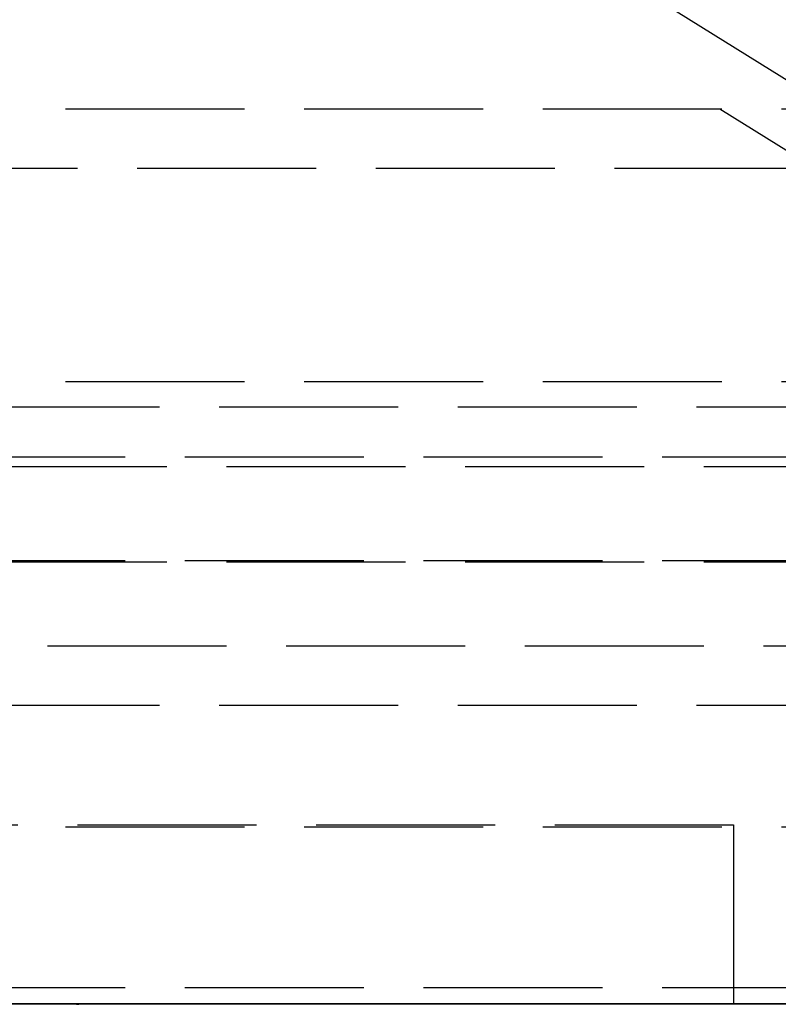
# Model space of a CAD drawing. Header units: millimetres. Extents: x -108 to 0, y 0 to 486.
# Tile 10 of 48: x -50 to -44, y 0 to 8. Entities that reach past the tile are written whole.
import ezdxf

# ---------------------------------------------------------------- set-up
doc = ezdxf.new("R2010")
doc.units = ezdxf.units.MM
doc.header["$LTSCALE"] = 10
doc.linetypes.add('ALLCAD_Strich', pattern=[0.2, 0.15, -0.05])
doc.layers.add('BESCH_KONT_sich_schn_ansi_2d', color=40, linetype='Continuous')
doc.layers.add('BESCH_KONT_sich_schn_grun_2d', color=10, linetype='Continuous')

msp = doc.modelspace()

# ---------------------------------------------------------------- linework, layer by layer
at = {"layer": 'BESCH_KONT_sich_schn_ansi_2d', "linetype": 'ALLCAD_Strich'}
for p, q in [((-5, 0, 47.8), (-107.4, 0, 47.8)), ((-5, 0, 52.8), (-107.4, 0, 52.8)), ((-5, 0, 431.8), (-107.4, 0, 431.8)), ((-5, 0, 436.8), (-107.4, 0, 436.8)), ((-107.4, 0, 436.7898), (-5, 0, 436.7898)), ((-107.4, 0, 436.8205), (-5, 0, 436.8205)), ((-107.4, 0, 52.8205), (-5, 0, 52.8205)), ((-107.4, 0, 52.7898), (-5, 0, 52.7898)), ((-5.0018, 0, 436.9228), (-107.3982, 0, 436.9228)), ((-5.0018, 0, 436.9536), (-107.3982, 0, 436.9536)), ((-5.0018, 0, 52.9536), (-107.3982, 0, 52.9536)), ((-5.0018, 0, 52.9228), (-107.3982, 0, 52.9228)), ((-8.2, 0, 56.8), (-104.2, 0, 56.8)), ((-8.2, 0, 440.8), (-104.2, 0, 440.8)), ((-8.2, 0, 56), (-104.2, 0, 56)), ((-8.2, 0, 440), (-104.2, 0, 440)), ((-101.3, 0, 472.7), (-10.9, 0, 472.7)), ((-101.3, 0, 468.9), (-10.9, 0, 468.9)), ((-101.3, 0, 88.7), (-10.9, 0, 88.7)), ((-101.3, 0, 84.9), (-10.9, 0, 84.9)), ((-101.3, 0, 74.7), (-10.9, 0, 74.7)), ((-101.3, 0, 70.9), (-10.9, 0, 70.9)), ((-101.3, 0, 458.7), (-10.9, 0, 458.7)), ((-101.3, 0, 454.9), (-10.9, 0, 454.9)), ((-12.3, 0, 50.3), (-100.1, 0, 50.3)), ((-12.3, 0, 434.3), (-100.1, 0, 434.3)), ((-99.3, 0, 508.8), (-12.9, 0, 508.8)), ((-99.3, 0, 503), (-12.9, 0, 503)), ((-99.3, 0, 124.8), (-12.9, 0, 124.8)), ((-99.3, 0, 119), (-12.9, 0, 119)), ((-39.775, 0, 47), (-97.7, 0, 47)), ((-39.775, 0, 431), (-97.7, 0, 431)), ((-39.35, 0, 40.35), (-91.85, 0, 40.35)), ((-39.35, 0, 424.35), (-91.85, 0, 424.35)), ((-39.35, 0, 36.9194), (-89.85, 0, 36.9194)), ((-39.35, 0, 37.4156), (-89.85, 0, 37.4156)), ((-39.35, 0, 420.9194), (-89.85, 0, 420.9194)), ((-39.35, 0, 421.4156), (-89.85, 0, 421.4156)), ((-89.75, 0, 27), (-9.75, 0, 27)), ((-89.75, 0, 411), (-9.75, 0, 411)), ((-86.75, 0, 7), (-12.75, 0, 7)), ((-86.75, 0, 391), (-12.75, 0, 391)), ((-69, 0, 415.836), (-49.6, 0, 415.836)), ((-69, 0, 31.836), (-39.8, 0, 31.836)), ((-41.0612, 0, 25.35), (-68.05, 0, 25.35)), ((-41.0612, 0, 25.85), (-68.05, 0, 25.85)), ((-41.0612, 0, 409.35), (-68.05, 0, 409.35)), ((-41.0612, 0, 409.85), (-68.05, 0, 409.85)), ((-68, 0, 30), (-9.75, 0, 30)), ((-68, 0, 414), (-9.75, 0, 414)), ((-68, 0, 28.5), (-9.75, 0, 28.5)), ((-68, 0, 412.5), (-9.75, 0, 412.5)), ((-59.2, 0, 428.185), (-45.2, 0, 428.185)), ((-59.2, 0, 426.4359), (-49.5988, 0, 426.4359)), ((-59.2, 0, 427.1022), (-48.099, 0, 427.1016)), ((-59.2, 0, 42.4359), (-49.5988, 0, 42.4359)), ((-59.2, 0, 43.1022), (-48.099, 0, 43.1016)), ((-59.2, 0, 44.185), (-45.2, 0, 44.185)), ((-45.2, 0, 421.812), (-59.2, 0, 421.812)), ((-59.2, 0, 428.2157), (-48.9825, 0, 428.2157)), ((-49.557, 0, 421.8427), (-59.2, 0, 421.8427)), ((-59.2, 0, 44.2157), (-48.9825, 0, 44.2157)), ((-49.557, 0, 37.8427), (-59.2, 0, 37.8427)), ((-49.6, 0, 423.6687), (-59.2, 0, 423.6687)), ((-59.2, 0, 426.4666), (-49.6, 0, 426.4666)), ((-49.6, 0, 422.2775), (-59.2, 0, 422.2775)), ((-59.2, 0, 427.7993), (-49.5738, 0, 427.7993)), ((-49.6, 0, 423.6379), (-59.2, 0, 423.6379)), ((-49.0495, 0, 422.9424), (-59.2, 0, 422.9424)), ((-59.2, 0, 43.7993), (-49.5738, 0, 43.7993)), ((-59.2, 0, 42.4666), (-49.6, 0, 42.4666)), ((-49.6, 0, 39.6687), (-59.2, 0, 39.6687)), ((-49.6, 0, 38.2775), (-59.2, 0, 38.2775)), ((-49.6, 0, 39.6379), (-59.2, 0, 39.6379)), ((-49.0495, 0, 38.9424), (-59.2, 0, 38.9424)), ((-45.2, 0, 37.812), (-59.2, 0, 37.812)), ((-57.53, 0, 415.8053), (-39.8, 0, 415.8053)), ((-57.53, 0, 31.8053), (-39.8, 0, 31.8053)), ((-41.0612, 0, 28.35), (-54.1784, 0, 28.35)), ((-41.0612, 0, 412.35), (-54.1784, 0, 412.35)), ((-39.35, 0, 30.15), (-53.7587, 0, 30.15)), ((-39.35, 0, 414.15), (-53.7587, 0, 414.15)), ((-53.2287, 0, 27.35), (-45.8215, 0, 27.35)), ((-53.2287, 0, 411.35), (-45.8215, 0, 411.35)), ((-39.35, 0, 30.6539), (-52.5826, 0, 30.6539)), ((-39.35, 0, 414.6539), (-52.5826, 0, 414.6539)), ((-40.35, 0, 32.35), (-51.5621, 0, 32.35)), ((-40.35, 0, 416.35), (-51.5621, 0, 416.35)), ((-49.95, 0, 37.75), (-49.95, 0, 29.25)), ((-49.7598, 0, 7.0029), (-49.7598, 0, 7.0055)), ((-49.7581, 0, 7.0055), (-49.7581, 0, 7.0029)), ((-49.7571, 0, 7.0082), (-49.7564, 0, 7.0082)), ((-49.7564, 0, 7.0002), (-49.7571, 0, 7.0002)), ((-49.757, 0, 7.0017), (-49.7565, 0, 7.0017)), ((-49.7565, 0, 7.0067), (-49.757, 0, 7.0067)), ((-49.7553, 0, 7.0055), (-49.7553, 0, 7.0029)), ((-49.7536, 0, 7.0029), (-49.7536, 0, 7.0055)), ((-49.7527, 0, 7.0081), (-49.7527, 0, 7.0003)), ((-49.7527, 0, 7.0003), (-49.751, 0, 7.0003)), ((-49.749, 0, 7.0081), (-49.7527, 0, 7.0081)), ((-49.751, 0, 7.0065), (-49.7494, 0, 7.0065)), ((-49.7494, 0, 7.0043), (-49.751, 0, 7.0043)), ((-49.751, 0, 7.0043), (-49.751, 0, 7.0065)), ((-49.751, 0, 7.0003), (-49.751, 0, 7.0029)), ((-49.751, 0, 7.0029), (-49.749, 0, 7.0029)), ((-47.95, 0, 29.05), (-49.75, 0, 29.05)), ((-49.75, 0, 37.95), (-47.95, 0, 37.95)), ((-49.7485, 0, 7.0056), (-49.7485, 0, 7.0053)), ((-49.7468, 0, 7.0051), (-49.7468, 0, 7.0059)), ((-49.746, 0, 7.0029), (-49.746, 0, 7.0055)), ((-49.7443, 0, 7.0055), (-49.7443, 0, 7.0029)), ((-49.7433, 0, 7.0082), (-49.7426, 0, 7.0082)), ((-49.7426, 0, 7.0002), (-49.7433, 0, 7.0002)), ((-49.7432, 0, 7.0017), (-49.7427, 0, 7.0017)), ((-49.7427, 0, 7.0067), (-49.7432, 0, 7.0067)), ((-49.7416, 0, 7.0055), (-49.7416, 0, 7.0029)), ((-49.7398, 0, 7.0029), (-49.7398, 0, 7.0055)), ((-49.6, 0, 426.4183), (-49.6, 0, 424.35)), ((-49.5988, 0, 426.4359), (-49.6, 0, 426.4183)), ((-49.6, 0, 70.9), (-49.6, 0, 56.8)), ((-49.6, 0, 528.8), (-46.6, 0, 528.8)), ((-49.6, 0, 528.8), (-49.6, 0, 508.8)), ((-49.6, 0, 503), (-49.6, 0, 472.7)), ((-49.6, 0, 42.4183), (-49.6, 0, 40.35)), ((-49.5988, 0, 42.4359), (-49.6, 0, 42.4183)), ((-49.6, 0, 84.9), (-49.6, 0, 74.7)), ((-49.6, 0, 119), (-49.6, 0, 88.7)), ((-49.6, 0, 408.3028), (-49.6, 0, 394.6972)), ((-49.6, 0, 391), (-49.6, 0, 124.8)), ((-49.6, 0, 454.9), (-49.6, 0, 440.8)), ((-49.6, 0, 468.9), (-49.6, 0, 458.7)), ((-49.6, 0, 421.2083), (-49.6, 0, 415.836)), ((-49.6, 0, 33.8), (-46.6, 0, 33.8)), ((-49.6, 0, 33.8), (-49.6, 0, 37.2083)), ((-49.6, 0, 426.4183), (-49.6, 0, 426.4666)), ((-49.6, 0, 423.2069), (-49.6, 0, 422.2775)), ((-49.6, 0, 426.4666), (-49.6, 0, 427.7908)), ((-49.6, 0, 424.35), (-49.6, 0, 423.2069)), ((-49.6, 0, 72.7983), (-49.6, 0, 70.9)), ((-49.6, 0, 56.8), (-49.6, 0, 43.7908)), ((-49.6, 0, 42.4666), (-49.6, 0, 43.7908)), ((-49.6, 0, 42.4183), (-49.6, 0, 42.4666)), ((-49.6, 0, 39.2069), (-49.6, 0, 38.2775)), ((-49.6, 0, 38.2775), (-49.6, 0, 38.0173)), ((-49.6, 0, 38.0173), (-49.6, 0, 37.2083)), ((-49.6, 0, 508.8), (-49.6, 0, 505.8999)), ((-49.6, 0, 505.8999), (-49.6, 0, 503)), ((-49.6, 0, 472.7), (-49.6, 0, 470.7992)), ((-49.6, 0, 40.35), (-49.6, 0, 39.2069)), ((-49.6, 0, 86.7992), (-49.6, 0, 84.9)), ((-49.6, 0, 74.7), (-49.6, 0, 72.7983)), ((-49.6, 0, 121.8999), (-49.6, 0, 119)), ((-49.6, 0, 88.7), (-49.6, 0, 86.7992)), ((-49.6, 0, 415.8281), (-49.6, 0, 408.3028)), ((-49.6, 0, 394.6972), (-49.6, 0, 391)), ((-49.6, 0, 124.8), (-49.6, 0, 121.8999)), ((-49.6, 0, 415.8281), (-49.6, 0, 415.836)), ((-49.6, 0, 422.0173), (-49.6, 0, 421.2083)), ((-49.6, 0, 422.2775), (-49.6, 0, 422.0173)), ((-49.6, 0, 456.7983), (-49.6, 0, 454.9)), ((-49.6, 0, 440.8), (-49.6, 0, 427.7908)), ((-49.6, 0, 470.7992), (-49.6, 0, 468.9)), ((-49.6, 0, 458.7), (-49.6, 0, 456.7983)), ((-48.099, 0, 427.1016), (-45.2, 0, 427.1022)), ((-48.099, 0, 43.1016), (-45.2, 0, 43.1022)), ((-47.25, 0, 37.95), (-47.95, 0, 37.95)), ((-47.95, 0, 37.95), (-47.95, 0, 29.05)), ((-47.95, 0, 29.05), (-47.25, 0, 29.05)), ((-47.2175, 0, 428.2157), (-45.2, 0, 428.2157)), ((-47.2175, 0, 44.2157), (-45.2, 0, 44.2157)), ((-45.2, 0, 422.9424), (-47.1505, 0, 422.9424)), ((-45.2, 0, 38.9424), (-47.1505, 0, 38.9424)), ((-43.95, 0, 36.45), (-47.05, 0, 36.45)), ((-47.05, 0, 36.45), (-47.05, 0, 37.75)), ((-47.05, 0, 29.25), (-47.05, 0, 30.55)), ((-47.05, 0, 30.55), (-43.95, 0, 30.55)), ((-45.2, 0, 421.8427), (-46.643, 0, 421.8427)), ((-45.2, 0, 37.8427), (-46.643, 0, 37.8427)), ((-46.6262, 0, 427.7993), (-45.2, 0, 427.7993)), ((-46.6262, 0, 43.7993), (-45.2, 0, 43.7993)), ((-46.6012, 0, 426.4359), (-45.2, 0, 426.4359)), ((-46.6, 0, 426.4183), (-46.6012, 0, 426.4359)), ((-46.6012, 0, 42.4359), (-45.2, 0, 42.4359)), ((-46.6, 0, 42.4183), (-46.6012, 0, 42.4359)), ((-46.6, 0, 426.4183), (-46.6, 0, 424.35)), ((-46.6, 0, 70.9), (-46.6, 0, 56.8)), ((-46.6, 0, 528.8), (-46.6, 0, 508.8)), ((-46.6, 0, 503), (-46.6, 0, 472.7)), ((-46.6, 0, 42.4183), (-46.6, 0, 40.35)), ((-46.6, 0, 84.9), (-46.6, 0, 74.7)), ((-46.6, 0, 119), (-46.6, 0, 88.7)), ((-46.6, 0, 406.7324), (-46.6, 0, 396.2676)), ((-46.6, 0, 391), (-46.6, 0, 124.8)), ((-46.6, 0, 454.9), (-46.6, 0, 440.8)), ((-46.6, 0, 468.9), (-46.6, 0, 458.7)), ((-46.6, 0, 415.836), (-39.8, 0, 415.836)), ((-46.6, 0, 421.2083), (-46.6, 0, 415.836)), ((-46.6, 0, 33.8), (-46.6, 0, 37.2083)), ((-46.6, 0, 423.2069), (-46.6, 0, 422.2775)), ((-45.2, 0, 423.6687), (-46.6, 0, 423.6687)), ((-45.2, 0, 422.2775), (-46.6, 0, 422.2775)), ((-46.6, 0, 426.4183), (-46.6, 0, 426.4666)), ((-46.6, 0, 426.4666), (-45.2, 0, 426.4666)), ((-46.6, 0, 426.4666), (-46.6, 0, 427.7908)), ((-45.2, 0, 423.6379), (-46.6, 0, 423.6379)), ((-46.6, 0, 424.35), (-46.6, 0, 423.2069)), ((-46.6, 0, 38.0173), (-46.6, 0, 37.2083)), ((-46.6, 0, 38.2775), (-46.6, 0, 38.0173)), ((-45.2, 0, 38.2775), (-46.6, 0, 38.2775)), ((-46.6, 0, 39.2069), (-46.6, 0, 38.2775)), ((-45.2, 0, 39.6687), (-46.6, 0, 39.6687)), ((-46.6, 0, 42.4183), (-46.6, 0, 42.4666)), ((-46.6, 0, 42.4666), (-45.2, 0, 42.4666)), ((-46.6, 0, 42.4666), (-46.6, 0, 43.7908)), ((-46.6, 0, 72.8009), (-46.6, 0, 70.9)), ((-46.6, 0, 56.8), (-46.6, 0, 43.7908)), ((-46.6, 0, 508.8), (-46.6, 0, 505.8994)), ((-46.6, 0, 505.8994), (-46.6, 0, 503)), ((-46.6, 0, 472.7), (-46.6, 0, 470.8008)), ((-45.2, 0, 39.6379), (-46.6, 0, 39.6379)), ((-46.6, 0, 40.35), (-46.6, 0, 39.2069)), ((-46.6, 0, 86.8008), (-46.6, 0, 84.9)), ((-46.6, 0, 74.7), (-46.6, 0, 72.8009)), ((-46.6, 0, 121.8994), (-46.6, 0, 119)), ((-46.6, 0, 88.7), (-46.6, 0, 86.8008)), ((-46.6, 0, 415.8281), (-46.6, 0, 406.7324)), ((-46.6, 0, 396.2676), (-46.6, 0, 391)), ((-46.6, 0, 124.8), (-46.6, 0, 121.8994)), ((-46.6, 0, 415.8281), (-46.6, 0, 415.836)), ((-46.6, 0, 456.8009), (-46.6, 0, 454.9)), ((-46.6, 0, 440.8), (-46.6, 0, 427.7908)), ((-46.6, 0, 422.2775), (-46.6, 0, 422.0173)), ((-46.6, 0, 422.0173), (-46.6, 0, 421.2083)), ((-46.6, 0, 470.8008), (-46.6, 0, 468.9)), ((-46.6, 0, 458.7), (-46.6, 0, 456.8009)), ((-45.8215, 0, 32.35), (-45.8215, 0, 27.35)), ((-45.8215, 0, 416.35), (-45.8215, 0, 411.35)), ((-45.2, 0, 426.4359), (-45.2, 0, 427.1022)), ((-45.2, 0, 427.1022), (-45.2, 0, 428.185)), ((-45.2, 0, 42.4359), (-45.2, 0, 43.1022)), ((-45.2, 0, 43.1022), (-45.2, 0, 44.185)), ((-45.2, 0, 423.6687), (-45.2, 0, 423.6379)), ((-45.2, 0, 423.6379), (-45.2, 0, 422.9424)), ((-45.2, 0, 422.9424), (-45.2, 0, 421.812)), ((-45.2, 0, 39.6687), (-45.2, 0, 39.6379)), ((-45.2, 0, 44.185), (-45.2, 0, 44.2157)), ((-45.2, 0, 39.6379), (-45.2, 0, 38.9424)), ((-45.2, 0, 38.9424), (-45.2, 0, 37.812)), ((-45.2, 0, 428.185), (-45.2, 0, 428.2157)), ((-43.95, 0, 44.5), (-43.95, 0, 40.35)), ((-43.95, 0, 44.5), (-43.8, 0, 44.5)), ((-43.95, 0, 40.35), (-43.95, 0, 36.45)), ((-43.95, 0, 30.55), (-43.95, 0, 25.5)), ((-43.95, 0, 30.55), (-43.95, 0, 36.45)), ((-37.75, 0, 25.5), (-43.95, 0, 25.5)), ((-40.95, 0, 29.05), (-43.95, 0, 29.05))]:
    msp.add_line(p, q, dxfattribs=at)
at = {"layer": 'BESCH_KONT_sich_schn_ansi_2d', "linetype": 'ALLCAD_Strich', "extrusion": (0, -1, 0)}
for centre in [(-51.25, 17.5), (-51.25, 401.5)]:
    msp.add_circle(centre, 7, dxfattribs=at)
at = {"layer": 'BESCH_KONT_sich_schn_ansi_2d', "linetype": 'ALLCAD_Strich', "extrusion": (0, 1, 0)}
for centre, radius, start, end in [((51.6, 528.8), 5, 90, 180), ((51.6, 528.8), 2, 90, 180), ((49.7571, 7.0055), 0.00271, 0, 90), ((49.7571, 7.0029), 0.00271, 270, 0), ((49.7565, 7.0055), 0.00116, 90, 180), ((49.7565, 7.0029), 0.00116, 180, 270), ((49.7494, 7.0056), 0.00093, 90, 180), ((49.7494, 7.0053), 0.00093, 180, 270), ((49.7433, 7.0055), 0.00271, 0, 90), ((49.7433, 7.0029), 0.00271, 270, 0), ((49.7427, 7.0055), 0.00116, 90, 180), ((49.7427, 7.0029), 0.00116, 180, 270)]:
    msp.add_arc(centre, radius, start, end, dxfattribs=at)
at = {"layer": 'BESCH_KONT_sich_schn_ansi_2d', "linetype": 'ALLCAD_Strich', "extrusion": (0, -1, 0)}
for centre, radius, start, end in [((-49.75, 29.25), 0.2, 180, 270), ((-49.75, 37.75), 0.2, 90, 180), ((-49.757, 7.0029), 0.00116, 180, 270), ((-49.757, 7.0055), 0.00116, 90, 180), ((-49.7564, 7.0029), 0.00271, 270, 0), ((-49.7564, 7.0055), 0.00271, 0, 90), ((-49.749, 7.0051), 0.00217, 270, 0), ((-49.749, 7.0059), 0.00217, 0, 90), ((-49.7432, 7.0029), 0.00116, 180, 270), ((-49.7432, 7.0055), 0.00116, 90, 180), ((-49.7426, 7.0029), 0.00271, 270, 0), ((-49.7426, 7.0055), 0.00271, 0, 90), ((-47.25, 37.75), 0.2, 0, 90), ((-47.25, 29.25), 0.2, 270, 360)]:
    msp.add_arc(centre, radius, start, end, dxfattribs=at)
for centre, major_axis, ratio, start_param, end_param in [((195.1973, 0, 404.9471), (-245.336, 0, 0.8555), 0.999263, -0.065483, -0.062889), ((195.1973, 0, 20.9471), (-245.336, 0, 0.8555), 0.999263, -0.065483, -0.062889), ((-44.4116, 0, 423.5299), (5.8824, 0, -3.7594), 0.384192, 2.831852, 2.840165), ((-44.4766, 0, 39.5831), (5.818, 0, -3.7051), 0.386191, 2.829386, 2.837751), ((-48.1, 0, 353.5784), (0, 0, 78.0922), 0.038416, -0.298569, 0.298569), ((-48.1, 0, -30.4216), (0, 0, 78.0922), 0.038416, -0.298569, 0.298569), ((-291.3973, 0, 404.9471), (245.336, 0, 0.8555), 0.999263, 0.062889, 0.065483), ((-291.3973, 0, 20.9471), (245.336, 0, 0.8555), 0.999263, 0.062889, 0.065483), ((-51.6914, 0, 423.61), (5.7862, 0, 3.6776), 0.387168, 0.305082, 0.313473), ((-51.7609, 0, 39.5526), (5.8552, 0, 3.7363), 0.385031, 0.302449, 0.310784)]:
    msp.add_ellipse(centre, major_axis=major_axis, ratio=ratio, start_param=start_param, end_param=end_param, dxfattribs=at)
at = {"layer": 'BESCH_KONT_sich_schn_ansi_2d', "linetype": 'ALLCAD_Strich', "extrusion": (0, 1, 0)}
for centre, major_axis, ratio, start_param, end_param in [((-48.1, 0, 415.9279), (-3, 0), 0.038416, -2.094395, -1.047198), ((-45.2, 0, 424.9985), (3.1889, 0, 0), 0.999263, -1.570796, -1.116279), ((-45.2, 0, 425.0223), (2.0815, 0), 0.999263, -1.570796, -0.833077), ((-45.2, 0, 425.0369), (1.4, 0), 0.999263, -1.570796, 0.513254), ((-45.2, 0, 41.0223), (2.0815, 0), 0.999263, -1.570796, -0.926623), ((-45.2, 0, 41.0369), (1.4, 0), 0.999263, -1.570796, -0.467146), ((-45.2, 0, 40.9985), (3.1889, 0, 0), 0.999263, -1.570796, -1.168002), ((-45.2, 0, 424.9985), (3.1889, 0), 0.999263, -1.116279, 1.570796), ((-45.2, 0, 425.0292), (3.1889, 0, 0), 0.999263, -1.570796, 1.570796), ((-45.2, 0, 41.0292), (3.1889, 0, 0), 0.999263, -1.570796, 1.570796), ((-45.2, 0, 425.0384), (2.7629, 0), 0.999263, -1.570796, 1.570796), ((-45.2, 0, 425.0676), (1.4, 0), 0.999263, -1.570796, 1.570796), ((-45.2, 0, 425.0223), (2.0815, 0), 0.999263, -0.833077, 1.570796), ((-45.2, 0, 425.0369), (-1.4, 0), 0.999263, -2.628338, -1.570796), ((-45.2, 0, 41.0384), (2.7629, 0), 0.999263, -1.570796, 1.570796), ((-45.2, 0, 41.0676), (1.4, 0), 0.999263, -1.570796, 1.570796), ((-45.2, 0, 41.0223), (2.0815, 0), 0.999263, -0.926623, 1.570796), ((-45.2, 0, 41.0369), (-1.4, 0), 0.999263, -2.628338, -1.570796), ((-45.2, 0, 40.9985), (3.1889, 0), 0.999263, -1.168002, 1.570796), ((-44.3645, 0, 25.85), (4.7177, 0), 0.529919, -1.570796, 0), ((-44.3645, 0, 409.85), (4.7177, 0), 0.529919, -1.570796, 0), ((-45.2, 0, 41.0369), (-1.4, 0), 0.999263, -2.674447, -2.628338), ((-45.2, 0, 41.0369), (1.4, 0), 0.999263, -0.467146, 0.467146)]:
    msp.add_ellipse(centre, major_axis=major_axis, ratio=ratio, start_param=start_param, end_param=end_param, dxfattribs=at)
at = {"layer": 'BESCH_KONT_sich_schn_ansi_2d', "linetype": 'ALLCAD_Strich'}
for points, knots in [([(-49.0495, 0, 422.9424), (-49.076, 0, 422.9483), (-49.102, 0, 422.9546), (-49.252, 0, 422.9946), (-49.3928, 0, 423.0501), (-49.5321, 0, 423.1458), (-49.5674, 0, 423.1746), (-49.6, 0, 423.2069)], [-0.50983637, -0.50983637, -0.50983637, -0.50983637, -0.5014767, -0.5014767, -0.46045705, -0.46045705, -0.4461961, -0.4461961, -0.4461961, -0.4461961]), ([(-49.6, 0, 38.0173), (-49.5892, 0, 37.9981), (-49.5799, 0, 37.9781), (-49.5622, 0, 37.9269), (-49.5563, 0, 37.895), (-49.5563, 0, 37.8555), (-49.5565, 0, 37.8491), (-49.557, 0, 37.8427)], [-0.20502126, -0.20502126, -0.20502126, -0.20502126, -0.19826484, -0.19826484, -0.18834945, -0.18834945, -0.18641733, -0.18641733, -0.18641733, -0.18641733]), ([(-49.0495, 0, 38.9424), (-49.076, 0, 38.9483), (-49.102, 0, 38.9546), (-49.252, 0, 38.9946), (-49.3928, 0, 39.0501), (-49.5321, 0, 39.1458), (-49.5674, 0, 39.1746), (-49.6, 0, 39.2069)], [-0.50983637, -0.50983637, -0.50983637, -0.50983637, -0.5014767, -0.5014767, -0.46045705, -0.46045705, -0.4461961, -0.4461961, -0.4461961, -0.4461961]), ([(-49.6, 0, 422.0173), (-49.5892, 0, 421.9981), (-49.5799, 0, 421.9781), (-49.5622, 0, 421.9269), (-49.5563, 0, 421.895), (-49.5563, 0, 421.8556), (-49.5565, 0, 421.8492), (-49.557, 0, 421.8427)], [0.17167764, 0.17167764, 0.17167764, 0.17167764, 0.17843406, 0.17843406, 0.18834945, 0.18834945, 0.19024449, 0.19024449, 0.19024449, 0.19024449]), ([(-49.5988, 0, 426.4359), (-49.5965, 0, 426.47), (-49.5905, 0, 426.5037), (-49.5685, 0, 426.5789), (-49.55, 0, 426.6197), (-49.4806, 0, 426.7327), (-49.4145, 0, 426.7959), (-49.2514, 0, 426.9096), (-49.1229, 0, 426.9631), (-48.7402, 0, 427.0743), (-48.3934, 0, 427.099), (-48.0997, 0, 427.099), (-48.0994, 0, 427.099), (-48.0991, 0, 427.099)], [-0.3537556, -0.3537556, -0.3537556, -0.3537556, -0.3434836, -0.3434836, -0.3301352, -0.3301352, -0.3034385, -0.3034385, -0.266438, -0.266438, -0.178416, -0.178416, -0.1783211, -0.1783211, -0.1783211, -0.1783211]), ([(-49.5988, 0, 42.4359), (-49.5965, 0, 42.47), (-49.5905, 0, 42.5037), (-49.5685, 0, 42.5789), (-49.55, 0, 42.6197), (-49.4806, 0, 42.7327), (-49.4145, 0, 42.7959), (-49.2514, 0, 42.9096), (-49.1229, 0, 42.9631), (-48.7402, 0, 43.0743), (-48.3934, 0, 43.099), (-48.0997, 0, 43.099), (-48.0994, 0, 43.099), (-48.099, 0, 43.099)], [-0.3537556, -0.3537556, -0.3537556, -0.3537556, -0.3434836, -0.3434836, -0.3301352, -0.3301352, -0.3034385, -0.3034385, -0.266438, -0.266438, -0.178416, -0.178416, -0.1783203, -0.1783203, -0.1783203, -0.1783203]), ([(-49.5967, 0, 470.7992), (-49.5966, 0, 470.6612), (-49.5689, 0, 470.5158), (-49.4583, 0, 470.2523), (-49.3748, 0, 470.1342), (-49.1831, 0, 469.9457), (-49.0461, 0, 469.8557), (-48.6836, 0, 469.6896), (-48.3691, 0, 469.6338), (-47.8309, 0, 469.6338), (-47.5164, 0, 469.6896), (-47.1539, 0, 469.8557), (-47.0169, 0, 469.9457), (-46.8252, 0, 470.1342), (-46.7417, 0, 470.2523), (-46.631, 0, 470.516), (-46.6033, 0, 470.6617), (-46.6033, 0, 470.8), (-46.6033, 0, 470.8003), (-46.6033, 0, 470.8005), (-46.6033, 0, 470.8008)], [0.4131599, 0.4131599, 0.4131599, 0.4131599, 0.4545673, 0.4545673, 0.4960543, 0.4960543, 0.5389023, 0.5389023, 0.6196204, 0.6196204, 0.7003385, 0.7003385, 0.7431865, 0.7431865, 0.7846735, 0.7846735, 0.8261606, 0.8261606, 0.8261606, 0.8262416, 0.8262416, 0.8262416, 0.8262416]), ([(-46.6033, 0, 470.8008), (-46.6034, 0, 470.8991), (-46.6176, 0, 471.005), (-46.6766, 0, 471.2057), (-46.7216, 0, 471.3005), (-46.8401, 0, 471.4827), (-46.9237, 0, 471.5715), (-47.1166, 0, 471.7212), (-47.2261, 0, 471.782), (-47.5787, 0, 471.9245), (-47.8469, 0, 471.9662), (-48.3531, 0, 471.9662), (-48.6213, 0, 471.9245), (-48.9739, 0, 471.782), (-49.0834, 0, 471.7212), (-49.2763, 0, 471.5715), (-49.3599, 0, 471.4827), (-49.4784, 0, 471.3005), (-49.5234, 0, 471.2057), (-49.5825, 0, 471.0047), (-49.5967, 0, 470.8986), (-49.5967, 0, 470.7997), (-49.5967, 0, 470.7995), (-49.5967, 0, 470.7992)], [-0.6329885, -0.6329885, -0.6329885, -0.6329885, -0.6034998, -0.6034998, -0.57393, -0.57393, -0.5359591, -0.5359591, -0.4979882, -0.4979882, -0.4220464, -0.4220464, -0.3461046, -0.3461046, -0.3081337, -0.3081337, -0.2701628, -0.2701628, -0.240593, -0.240593, -0.2110232, -0.2110232, -0.2109436, -0.2109436, -0.2109436, -0.2109436]), ([(-49.5967, 0, 505.8999), (-49.5967, 0, 505.7737), (-49.5815, 0, 505.6369), (-49.5162, 0, 505.3745), (-49.4659, 0, 505.2489), (-49.3329, 0, 505.0115), (-49.2205, 0, 504.8742), (-48.9779, 0, 504.668), (-48.8163, 0, 504.5766), (-48.4655, 0, 504.4581), (-48.2764, 0, 504.4303), (-48.1, 0, 504.4303), (-47.9236, 0, 504.4303), (-47.7345, 0, 504.4581), (-47.3837, 0, 504.5766), (-47.2221, 0, 504.668), (-46.9795, 0, 504.8742), (-46.8671, 0, 505.0115), (-46.7341, 0, 505.2489), (-46.6838, 0, 505.3745), (-46.6185, 0, 505.6367), (-46.6034, 0, 505.7733), (-46.6033, 0, 505.8994)], [0.6829239, 0.6829239, 0.6829239, 0.6829239, 0.7207807, 0.7207807, 0.7586499, 0.7586499, 0.8046813, 0.8046813, 0.8576068, 0.8576068, 0.9105324, 0.9105324, 0.9105324, 0.963458, 0.963458, 1.0163836, 1.0163836, 1.062415, 1.062415, 1.1002842, 1.1002842, 1.1380922, 1.1380922, 1.1380922, 1.1380922]), ([(-46.6033, 0, 505.8994), (-46.6033, 0, 505.8996), (-46.6033, 0, 505.8998), (-46.6033, 0, 506.0262), (-46.6185, 0, 506.1631), (-46.6838, 0, 506.4255), (-46.7341, 0, 506.5511), (-46.8671, 0, 506.7885), (-46.9795, 0, 506.9258), (-47.2221, 0, 507.132), (-47.3837, 0, 507.2234), (-47.7345, 0, 507.3419), (-47.9236, 0, 507.3697), (-48.2764, 0, 507.3697), (-48.4655, 0, 507.3419), (-48.8163, 0, 507.2234), (-48.9779, 0, 507.132), (-49.2205, 0, 506.9258), (-49.3329, 0, 506.7885), (-49.4659, 0, 506.5511), (-49.5162, 0, 506.4255), (-49.5815, 0, 506.1631), (-49.5967, 0, 506.0262), (-49.5967, 0, 505.9), (-49.5967, 0, 505.8999), (-49.5967, 0, 505.8999)], [-0.6829239, -0.6829239, -0.6829239, -0.6829239, -0.6828628, -0.6828628, -0.6449936, -0.6449936, -0.6071244, -0.6071244, -0.561093, -0.561093, -0.5081675, -0.5081675, -0.4552419, -0.4552419, -0.4023163, -0.4023163, -0.3493907, -0.3493907, -0.3033593, -0.3033593, -0.2654901, -0.2654901, -0.2276209, -0.2276209, -0.2276085, -0.2276085, -0.2276085, -0.2276085]), ([(-46.6033, 0, 86.8008), (-46.6034, 0, 86.8991), (-46.6176, 0, 87.005), (-46.6766, 0, 87.2057), (-46.7216, 0, 87.3005), (-46.8401, 0, 87.4827), (-46.9237, 0, 87.5715), (-47.1166, 0, 87.7212), (-47.2261, 0, 87.782), (-47.5787, 0, 87.9245), (-47.8469, 0, 87.9662), (-48.3531, 0, 87.9662), (-48.6213, 0, 87.9245), (-48.9739, 0, 87.782), (-49.0834, 0, 87.7212), (-49.2763, 0, 87.5715), (-49.3599, 0, 87.4827), (-49.4784, 0, 87.3005), (-49.5234, 0, 87.2057), (-49.5825, 0, 87.0047), (-49.5967, 0, 86.8986), (-49.5967, 0, 86.7997), (-49.5967, 0, 86.7995), (-49.5967, 0, 86.7992)], [-0.6329884, -0.6329884, -0.6329884, -0.6329884, -0.6034998, -0.6034998, -0.57393, -0.57393, -0.5359591, -0.5359591, -0.4979882, -0.4979882, -0.4220464, -0.4220464, -0.3461046, -0.3461046, -0.3081337, -0.3081337, -0.2701628, -0.2701628, -0.240593, -0.240593, -0.2110232, -0.2110232, -0.210944, -0.210944, -0.210944, -0.210944]), ([(-49.5967, 0, 86.7992), (-49.5966, 0, 86.7009), (-49.5824, 0, 86.595), (-49.5234, 0, 86.3943), (-49.4784, 0, 86.2995), (-49.3599, 0, 86.1173), (-49.2763, 0, 86.0285), (-49.0834, 0, 85.8788), (-48.9739, 0, 85.818), (-48.6213, 0, 85.6755), (-48.3531, 0, 85.6338), (-48.1, 0, 85.6338), (-47.8469, 0, 85.6338), (-47.5787, 0, 85.6755), (-47.2261, 0, 85.818), (-47.1166, 0, 85.8788), (-46.9237, 0, 86.0285), (-46.8401, 0, 86.1173), (-46.7216, 0, 86.2995), (-46.6766, 0, 86.3943), (-46.6175, 0, 86.5953), (-46.6033, 0, 86.7014), (-46.6033, 0, 86.8003), (-46.6033, 0, 86.8005), (-46.6033, 0, 86.8008)], [-0.210944, -0.210944, -0.210944, -0.210944, -0.1814534, -0.1814534, -0.1518836, -0.1518836, -0.1139127, -0.1139127, -0.0759418, -0.0759418, 0, 0, 0, 0.0759418, 0.0759418, 0.1139127, 0.1139127, 0.1518836, 0.1518836, 0.1814534, 0.1814534, 0.2110232, 0.2110232, 0.2111044, 0.2111044, 0.2111044, 0.2111044]), ([(-46.6033, 0, 72.8009), (-46.6034, 0, 72.8992), (-46.6176, 0, 73.005), (-46.6766, 0, 73.2057), (-46.7216, 0, 73.3005), (-46.8401, 0, 73.4827), (-46.9237, 0, 73.5715), (-47.1166, 0, 73.7212), (-47.2261, 0, 73.782), (-47.5787, 0, 73.9245), (-47.8469, 0, 73.9662), (-48.3531, 0, 73.9662), (-48.6213, 0, 73.9245), (-48.9739, 0, 73.782), (-49.0834, 0, 73.7212), (-49.2763, 0, 73.5715), (-49.3599, 0, 73.4827), (-49.4784, 0, 73.3005), (-49.5234, 0, 73.2057), (-49.5825, 0, 73.0047), (-49.5967, 0, 72.8986), (-49.5967, 0, 72.7994), (-49.5967, 0, 72.7989), (-49.5967, 0, 72.7983)], [-0.6329814, -0.6329814, -0.6329814, -0.6329814, -0.6034998, -0.6034998, -0.57393, -0.57393, -0.5359591, -0.5359591, -0.4979882, -0.4979882, -0.4220464, -0.4220464, -0.3461046, -0.3461046, -0.3081337, -0.3081337, -0.2701628, -0.2701628, -0.240593, -0.240593, -0.2110232, -0.2110232, -0.2108527, -0.2108527, -0.2108527, -0.2108527]), ([(-49.5967, 0, 72.7983), (-49.5965, 0, 72.7002), (-49.5823, 0, 72.5947), (-49.5234, 0, 72.3943), (-49.4784, 0, 72.2995), (-49.3599, 0, 72.1173), (-49.2763, 0, 72.0285), (-49.0834, 0, 71.8788), (-48.9739, 0, 71.818), (-48.6213, 0, 71.6755), (-48.3531, 0, 71.6338), (-48.1, 0, 71.6338), (-47.8469, 0, 71.6338), (-47.5787, 0, 71.6755), (-47.2261, 0, 71.818), (-47.1166, 0, 71.8788), (-46.9237, 0, 72.0285), (-46.8401, 0, 72.1173), (-46.7216, 0, 72.2995), (-46.6766, 0, 72.3943), (-46.6175, 0, 72.5953), (-46.6033, 0, 72.7014), (-46.6033, 0, 72.8003), (-46.6033, 0, 72.8006), (-46.6033, 0, 72.8009)], [-0.2108527, -0.2108527, -0.2108527, -0.2108527, -0.1814534, -0.1814534, -0.1518836, -0.1518836, -0.1139127, -0.1139127, -0.0759418, -0.0759418, 0, 0, 0, 0.0759418, 0.0759418, 0.1139127, 0.1139127, 0.1518836, 0.1518836, 0.1814534, 0.1814534, 0.2110232, 0.2110232, 0.2111115, 0.2111115, 0.2111115, 0.2111115]), ([(-49.5967, 0, 121.8999), (-49.5967, 0, 121.7737), (-49.5815, 0, 121.6369), (-49.5162, 0, 121.3745), (-49.4659, 0, 121.2489), (-49.3329, 0, 121.0115), (-49.2205, 0, 120.8742), (-48.9779, 0, 120.668), (-48.8163, 0, 120.5766), (-48.4655, 0, 120.4581), (-48.2764, 0, 120.4303), (-48.1, 0, 120.4303), (-47.9236, 0, 120.4303), (-47.7345, 0, 120.4581), (-47.3837, 0, 120.5766), (-47.2221, 0, 120.668), (-46.9795, 0, 120.8742), (-46.8671, 0, 121.0115), (-46.7341, 0, 121.2489), (-46.6838, 0, 121.3745), (-46.6185, 0, 121.6367), (-46.6034, 0, 121.7733), (-46.6033, 0, 121.8994)], [0.6829234, 0.6829234, 0.6829234, 0.6829234, 0.7207795, 0.7207795, 0.7586487, 0.7586487, 0.8046801, 0.8046801, 0.8576056, 0.8576056, 0.9105312, 0.9105312, 0.9105312, 0.9634568, 0.9634568, 1.0163824, 1.0163824, 1.0624138, 1.0624138, 1.100283, 1.100283, 1.1380916, 1.1380916, 1.1380916, 1.1380916]), ([(-46.6033, 0, 121.8994), (-46.6033, 0, 121.8996), (-46.6033, 0, 121.8998), (-46.6033, 0, 121.9), (-46.6033, 0, 122.0731), (-46.6316, 0, 122.2583), (-46.7513, 0, 122.6009), (-46.8433, 0, 122.7582), (-47.0508, 0, 122.9963), (-47.1903, 0, 123.1072), (-47.4324, 0, 123.2395), (-47.5614, 0, 123.2897), (-47.8306, 0, 123.3547), (-47.9708, 0, 123.3697), (-48.2292, 0, 123.3697), (-48.3694, 0, 123.3547), (-48.6386, 0, 123.2897), (-48.7676, 0, 123.2395), (-49.0097, 0, 123.1072), (-49.1492, 0, 122.9963), (-49.3567, 0, 122.7582), (-49.4487, 0, 122.6009), (-49.5684, 0, 122.2583), (-49.5967, 0, 122.0731), (-49.5967, 0, 121.9), (-49.5967, 0, 121.8999), (-49.5967, 0, 121.8999)], [-0.4552691, -0.4552691, -0.4552691, -0.4552691, -0.4552084, -0.4552084, -0.4552084, -0.4032761, -0.4032761, -0.3513437, -0.3513437, -0.3050903, -0.3050903, -0.2663354, -0.2663354, -0.2275805, -0.2275805, -0.1888256, -0.1888256, -0.1500707, -0.1500707, -0.1038172, -0.1038172, -0.0518848, -0.0518848, 0.0000475, 0.0000475, 0.0000606, 0.0000606, 0.0000606, 0.0000606]), ([(-46.6033, 0, 456.8009), (-46.6034, 0, 456.8992), (-46.6176, 0, 457.005), (-46.6766, 0, 457.2057), (-46.7216, 0, 457.3005), (-46.8401, 0, 457.4827), (-46.9237, 0, 457.5715), (-47.1166, 0, 457.7212), (-47.2261, 0, 457.782), (-47.5787, 0, 457.9245), (-47.8469, 0, 457.9662), (-48.3531, 0, 457.9662), (-48.6213, 0, 457.9245), (-48.9739, 0, 457.782), (-49.0834, 0, 457.7212), (-49.2763, 0, 457.5715), (-49.3599, 0, 457.4827), (-49.4784, 0, 457.3005), (-49.5234, 0, 457.2057), (-49.5825, 0, 457.0047), (-49.5967, 0, 456.8986), (-49.5967, 0, 456.7994), (-49.5967, 0, 456.7989), (-49.5967, 0, 456.7983)], [-0.6329814, -0.6329814, -0.6329814, -0.6329814, -0.6034998, -0.6034998, -0.57393, -0.57393, -0.5359591, -0.5359591, -0.4979882, -0.4979882, -0.4220464, -0.4220464, -0.3461046, -0.3461046, -0.3081337, -0.3081337, -0.2701628, -0.2701628, -0.240593, -0.240593, -0.2110232, -0.2110232, -0.2108526, -0.2108526, -0.2108526, -0.2108526]), ([(-49.5967, 0, 456.7983), (-49.5965, 0, 456.7002), (-49.5823, 0, 456.5947), (-49.5234, 0, 456.3943), (-49.4784, 0, 456.2995), (-49.3599, 0, 456.1173), (-49.2763, 0, 456.0285), (-49.0834, 0, 455.8788), (-48.9739, 0, 455.818), (-48.6213, 0, 455.6755), (-48.3531, 0, 455.6338), (-48.1, 0, 455.6338), (-47.8469, 0, 455.6338), (-47.5787, 0, 455.6755), (-47.2261, 0, 455.818), (-47.1166, 0, 455.8788), (-46.9237, 0, 456.0285), (-46.8401, 0, 456.1173), (-46.7216, 0, 456.2995), (-46.6766, 0, 456.3943), (-46.6175, 0, 456.5953), (-46.6033, 0, 456.7014), (-46.6033, 0, 456.8003), (-46.6033, 0, 456.8006), (-46.6033, 0, 456.8009)], [-0.2108526, -0.2108526, -0.2108526, -0.2108526, -0.1814534, -0.1814534, -0.1518836, -0.1518836, -0.1139127, -0.1139127, -0.0759418, -0.0759418, 0, 0, 0, 0.0759418, 0.0759418, 0.1139127, 0.1139127, 0.1518836, 0.1518836, 0.1814534, 0.1814534, 0.2110232, 0.2110232, 0.2111114, 0.2111114, 0.2111114, 0.2111114]), ([(-48.9825, 0, 44.2157), (-48.9847, 0, 44.1989), (-48.9896, 0, 44.1818), (-49.0066, 0, 44.1435), (-49.0207, 0, 44.1229), (-49.0928, 0, 44.0347), (-49.1828, 0, 43.9765), (-49.3571, 0, 43.8796), (-49.4657, 0, 43.8335), (-49.5738, 0, 43.7993)], [-0.42406564, -0.42406564, -0.42406564, -0.42406564, -0.41906658, -0.41906658, -0.41216503, -0.41216503, -0.38415097, -0.38415097, -0.34845522, -0.34845522, -0.34845522, -0.34845522]), ([(-48.9825, 0, 428.2157), (-48.9847, 0, 428.1989), (-48.9896, 0, 428.1818), (-49.0066, 0, 428.1435), (-49.0207, 0, 428.1229), (-49.0928, 0, 428.0347), (-49.1828, 0, 427.9765), (-49.3571, 0, 427.8796), (-49.4657, 0, 427.8335), (-49.5738, 0, 427.7993)], [-0.42406564, -0.42406564, -0.42406564, -0.42406564, -0.41906658, -0.41906658, -0.41216503, -0.41216503, -0.38415097, -0.38415097, -0.34845522, -0.34845522, -0.34845522, -0.34845522]), ([(-47.1505, 0, 422.9424), (-47.4592, 0, 422.8743), (-47.7853, 0, 422.8214), (-48.1, 0, 422.8214), (-48.4147, 0, 422.8214), (-48.7408, 0, 422.8743), (-49.0495, 0, 422.9424)], [-0.0944019, -0.0944019, -0.0944019, -0.0944019, 0, 0, 0, 0.0944019, 0.0944019, 0.0944019, 0.0944019]), ([(-47.1505, 0, 38.9424), (-47.4592, 0, 38.8743), (-47.7853, 0, 38.8214), (-48.1, 0, 38.8214), (-48.4147, 0, 38.8214), (-48.7408, 0, 38.8743), (-49.0495, 0, 38.9424)], [-0.0944019, -0.0944019, -0.0944019, -0.0944019, 0, 0, 0, 0.0944019, 0.0944019, 0.0944019, 0.0944019]), ([(-48.0991, 0, 427.099), (-47.8058, 0, 427.099), (-47.4595, 0, 427.0742), (-47.0771, 0, 426.9631), (-46.9486, 0, 426.9096), (-46.7855, 0, 426.7959), (-46.7194, 0, 426.7327), (-46.65, 0, 426.6197), (-46.6315, 0, 426.5789), (-46.6095, 0, 426.5037), (-46.6035, 0, 426.47), (-46.6012, 0, 426.4359)], [-0.1783211, -0.1783211, -0.1783211, -0.1783211, -0.090394, -0.090394, -0.0533935, -0.0533935, -0.0266968, -0.0266968, -0.0133484, -0.0133484, -0.0030764, -0.0030764, -0.0030764, -0.0030764]), ([(-48.099, 0, 43.099), (-47.8058, 0, 43.099), (-47.4595, 0, 43.0742), (-47.0771, 0, 42.9631), (-46.9486, 0, 42.9096), (-46.7855, 0, 42.7959), (-46.7194, 0, 42.7327), (-46.65, 0, 42.6197), (-46.6315, 0, 42.5789), (-46.6095, 0, 42.5037), (-46.6035, 0, 42.47), (-46.6012, 0, 42.4359)], [-0.1783203, -0.1783203, -0.1783203, -0.1783203, -0.090394, -0.090394, -0.0533935, -0.0533935, -0.0266968, -0.0266968, -0.0133484, -0.0133484, -0.0030764, -0.0030764, -0.0030764, -0.0030764]), ([(-46.6262, 0, 43.7993), (-46.6636, 0, 43.8112), (-46.6996, 0, 43.824), (-46.734, 0, 43.8374), (-46.7684, 0, 43.8509), (-46.8014, 0, 43.8649), (-46.8326, 0, 43.8793), (-46.8639, 0, 43.8937), (-46.8934, 0, 43.9085), (-46.9213, 0, 43.9234), (-46.9491, 0, 43.9383), (-46.9751, 0, 43.9534), (-46.9996, 0, 43.9688), (-47.0242, 0, 43.9841), (-47.0472, 0, 43.9998), (-47.0682, 0, 44.0156), (-47.0892, 0, 44.0314), (-47.1082, 0, 44.0472), (-47.1252, 0, 44.0631), (-47.1421, 0, 44.0791), (-47.1571, 0, 44.0951), (-47.1699, 0, 44.1115), (-47.1827, 0, 44.1279), (-47.1934, 0, 44.1446), (-47.2015, 0, 44.1619), (-47.2096, 0, 44.1793), (-47.2152, 0, 44.1972), (-47.2175, 0, 44.2157)], [0, 0, 0, 0, 0.111111, 0.111111, 0.111111, 0.222222, 0.222222, 0.222222, 0.333333, 0.333333, 0.333333, 0.444444, 0.444444, 0.444444, 0.555556, 0.555556, 0.555556, 0.666667, 0.666667, 0.666667, 0.777778, 0.777778, 0.777778, 0.888889, 0.888889, 0.888889, 1, 1, 1, 1]), ([(-46.6262, 0, 427.7993), (-46.6636, 0, 427.8112), (-46.6996, 0, 427.824), (-46.734, 0, 427.8375), (-46.7685, 0, 427.8509), (-46.8014, 0, 427.8649), (-46.8326, 0, 427.8793), (-46.8639, 0, 427.8937), (-46.8934, 0, 427.9085), (-46.9213, 0, 427.9234), (-46.9491, 0, 427.9383), (-46.9751, 0, 427.9534), (-46.9996, 0, 427.9688), (-47.0241, 0, 427.9841), (-47.0471, 0, 427.9998), (-47.0682, 0, 428.0156), (-47.0892, 0, 428.0314), (-47.1082, 0, 428.0472), (-47.1252, 0, 428.0631), (-47.1421, 0, 428.0791), (-47.157, 0, 428.0951), (-47.1699, 0, 428.1115), (-47.1827, 0, 428.1279), (-47.1934, 0, 428.1446), (-47.2015, 0, 428.1619), (-47.2096, 0, 428.1793), (-47.2152, 0, 428.1972), (-47.2175, 0, 428.2157)], [0, 0, 0, 0, 0.111111, 0.111111, 0.111111, 0.222222, 0.222222, 0.222222, 0.333333, 0.333333, 0.333333, 0.444444, 0.444444, 0.444444, 0.555556, 0.555556, 0.555556, 0.666667, 0.666667, 0.666667, 0.777778, 0.777778, 0.777778, 0.888889, 0.888889, 0.888889, 1, 1, 1, 1]), ([(-46.6, 0, 423.2069), (-46.6326, 0, 423.1746), (-46.6679, 0, 423.1458), (-46.8072, 0, 423.0501), (-46.948, 0, 422.9946), (-47.098, 0, 422.9546), (-47.124, 0, 422.9483), (-47.1505, 0, 422.9424)], [-0.75619251, -0.75619251, -0.75619251, -0.75619251, -0.74193156, -0.74193156, -0.70091191, -0.70091191, -0.69255224, -0.69255224, -0.69255224, -0.69255224]), ([(-46.6, 0, 39.2069), (-46.6326, 0, 39.1746), (-46.6679, 0, 39.1458), (-46.8072, 0, 39.0501), (-46.948, 0, 38.9946), (-47.098, 0, 38.9546), (-47.124, 0, 38.9483), (-47.1505, 0, 38.9424)], [-0.75619251, -0.75619251, -0.75619251, -0.75619251, -0.74193156, -0.74193156, -0.70091191, -0.70091191, -0.69255224, -0.69255224, -0.69255224, -0.69255224]), ([(-46.643, 0, 37.8427), (-46.6435, 0, 37.8492), (-46.6437, 0, 37.8556), (-46.6437, 0, 37.895), (-46.6378, 0, 37.9269), (-46.6201, 0, 37.9781), (-46.6108, 0, 37.9981), (-46.6, 0, 38.0173)], [0.18480426, 0.18480426, 0.18480426, 0.18480426, 0.1866993, 0.1866993, 0.19661469, 0.19661469, 0.20337111, 0.20337111, 0.20337111, 0.20337111]), ([(-46.643, 0, 421.8427), (-46.6435, 0, 421.8492), (-46.6437, 0, 421.8556), (-46.6437, 0, 421.895), (-46.6378, 0, 421.9269), (-46.6201, 0, 421.9781), (-46.6108, 0, 421.9981), (-46.6, 0, 422.0173)], [-0.19024449, -0.19024449, -0.19024449, -0.19024449, -0.18834945, -0.18834945, -0.17843406, -0.17843406, -0.17167764, -0.17167764, -0.17167764, -0.17167764])]:
    msp.add_open_spline(points, degree=3, knots=knots, dxfattribs=at)
at = {"layer": 'BESCH_KONT_sich_schn_grun_2d', "linetype": 'ALLCAD_Strich'}
for p, q in [((-40.3494, 5.581), (-54.499, 14.4227)), ((-53.8494, 7.5), (-41.5333, 7.5)), ((-44.3639, 7.5), (-40.9546, 5.3696)), ((-11.7494, 7), (-54.0494, 7)), ((-40.3494, 5.2121), (-51.5615, 5.2121)), ((-41.0606, 5), (-54.1778, 5)), ((-39.3494, 4.5803), (-53.7582, 4.5803)), ((-4.9994, 4.5), (-107.3994, 4.5)), ((-4.9994, 3.7), (-107.3994, 3.7)), ((-39.3494, 3.7121), (-52.582, 3.7121)), ((-67.9994, 3), (-38.3494, 3)), ((-41.0606, 2.5), (-68.0494, 2.5)), ((-89.7494, 1.5), (-9.7494, 1.5)), ((-44.2494, 1.5), (-44.2494, 0)), ((-89.8494, 1.4816), (-40.3494, 1.4816)), ((-39.3494, 0.1318), (-89.8494, 0.1318)), ((-39.3494, 0), (-91.8494, 0)), ((-49.7593, 0), (-49.7593, -0.005)), ((-49.7566, -0.005), (-49.7593, -0.005)), ((-49.7576, 0), (-49.7576, -0.005)), ((-49.7566, 0), (-49.7566, -0.005)), ((-49.7566, -0.005), (-49.7558, -0.005)), ((-49.7564, 0), (-49.7564, -0.005)), ((-49.7559, 0), (-49.7559, -0.005)), ((-49.7558, 0), (-49.7558, -0.005)), ((-49.7558, -0.005), (-49.7531, -0.005)), ((-49.7548, 0), (-49.7548, -0.005)), ((-49.7531, 0), (-49.7531, -0.005)), ((-49.7521, 0), (-49.7521, -0.005)), ((-49.7484, -0.005), (-49.7521, -0.005)), ((-49.7504, -0.005), (-49.7504, 0)), ((-49.7504, 0), (-49.7504, -0.005)), ((-49.7489, 0), (-49.7489, -0.005)), ((-49.7484, 0), (-49.7484, -0.005)), ((-49.7484, -0.005), (-49.7462, -0.005)), ((-49.7479, 0), (-49.7479, -0.005)), ((-49.7462, 0), (-49.7462, -0.005)), ((-49.7455, 0), (-49.7455, -0.005)), ((-49.7428, -0.005), (-49.7455, -0.005)), ((-49.7438, 0), (-49.7438, -0.005)), ((-49.7428, 0), (-49.7428, -0.005)), ((-49.7428, -0.005), (-49.742, -0.005)), ((-49.7426, 0), (-49.7426, -0.005)), ((-49.7421, 0), (-49.7421, -0.005)), ((-49.742, 0), (-49.742, -0.005)), ((-49.742, -0.005), (-49.7393, -0.005)), ((-49.741, 0), (-49.741, -0.005)), ((-49.7393, 0), (-49.7393, -0.005))]:
    msp.add_line(p, q, dxfattribs=at)

doc.saveas('drawing.dxf')
